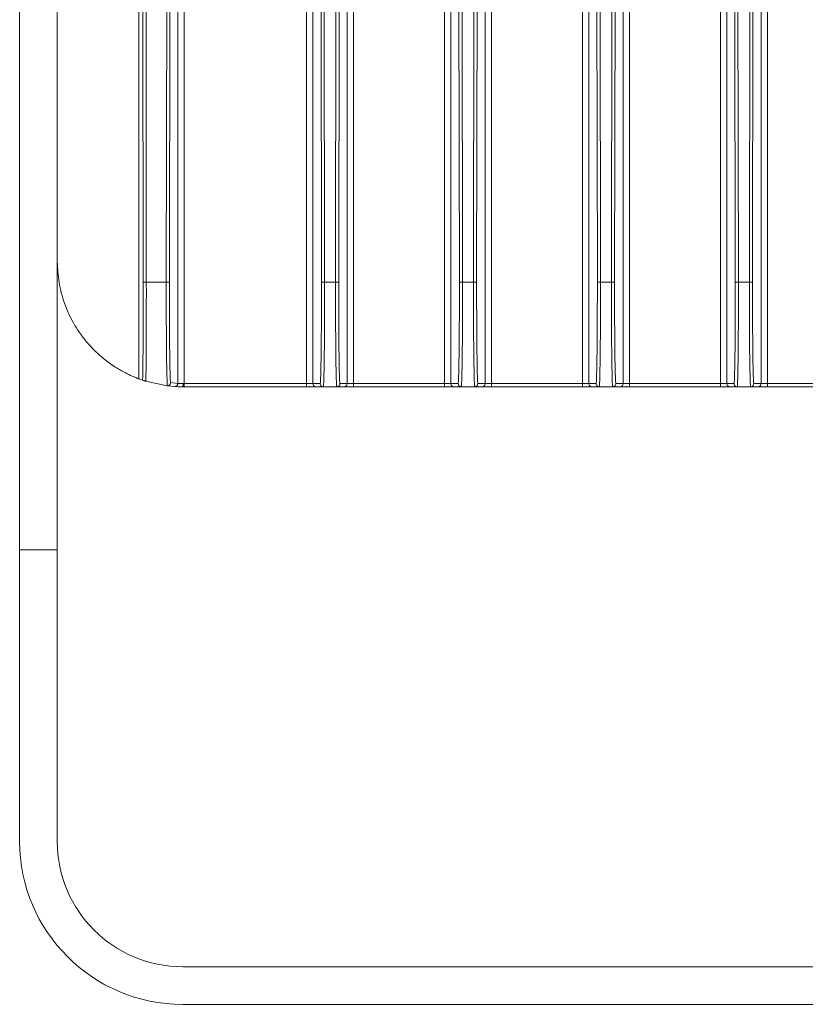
# Model space of a CAD drawing. Header units: millimetres. Extents: x -806 to 2023, y 502 to 1658.
# Tile 30 of 48: x 1388 to 1513, y 930 to 1087. Entities that reach past the tile are written whole.
import ezdxf

# ---------------------------------------------------------------- set-up
doc = ezdxf.new("R2010")
doc.units = ezdxf.units.MM

# ---------------------------------------------------------------- blocks, each defined once
blk = doc.blocks.new('Drawing View13')
at = {"color": 7, "linetype": 'Continuous', "lineweight": 18}
for p, q in [((51.8, 133.83), (51.8, -79.61)), ((52.8, 133.79), (52.8, -79.61)), ((58.27, -79.61), (58.27, 133.79)), ((59.27, 133.83), (59.27, -79.61)), ((73.8, -79.61), (73.8, 133.83)), ((74.8, 133.79), (74.8, -79.61)), ((80.27, -79.61), (80.27, 133.79)), ((81.27, 133.83), (81.27, -79.61)), ((95.8, -79.61), (95.8, 133.83)), ((96.8, 133.79), (96.8, -79.61)), ((102.27, -79.61), (102.27, 133.79)), ((103.27, 133.83), (103.27, -79.61)), ((117.8, -79.61), (117.8, 133.83)), ((118.8, 133.79), (118.8, -79.61)), ((124.27, -79.61), (124.27, 133.79)), ((125.27, 133.83), (125.27, -79.61)), ((32.27, -79.61), (32.27, 34.89)), ((31.27, 25.92), (31.27, -79.56)), ((6.03, 13.09), (6.03, -106.11)), ((12.03, -106.11), (12.03, 13.09)), ((25.03, -4.45), (25.03, -78.84)), ((25.73, -63.46), (25.69, -18.39)), ((26.23, -63.41), (26.19, -18.33)), ((29.48, -18.33), (29.41, -63.41)), ((29.91, -63.46), (29.98, -18.39)), ((54.16, -63.46), (54.09, -18.39)), ((54.66, -63.41), (54.59, -18.33)), ((56.48, -18.33), (56.41, -63.41)), ((56.98, -18.39), (56.91, -63.46)), ((76.16, -63.46), (76.09, -18.39)), ((76.66, -63.41), (76.59, -18.33)), ((78.48, -18.33), (78.41, -63.41)), ((78.98, -18.39), (78.91, -63.46)), ((98.16, -63.46), (98.09, -18.39)), ((98.66, -63.41), (98.59, -18.33)), ((100.48, -18.33), (100.41, -63.41)), ((100.98, -18.39), (100.91, -63.46)), ((120.16, -63.46), (120.09, -18.39)), ((120.66, -63.41), (120.59, -18.33)), ((122.48, -18.33), (122.41, -63.41)), ((122.98, -18.39), (122.91, -63.46)), ((29.41, -63.41), (26.23, -63.41)), ((26.23, -63.41), (26.24, -65.11)), ((29.41, -63.41), (29.41, -65.11)), ((56.41, -63.41), (54.66, -63.41)), ((54.66, -63.41), (54.66, -65.11)), ((56.41, -63.41), (56.41, -65.11)), ((78.41, -63.41), (76.66, -63.41)), ((76.66, -63.41), (76.66, -65.11)), ((78.41, -63.41), (78.41, -65.11)), ((100.41, -63.41), (98.66, -63.41)), ((98.66, -63.41), (98.66, -65.11)), ((100.41, -63.41), (100.41, -65.11)), ((122.41, -63.41), (120.66, -63.41)), ((120.66, -63.41), (120.66, -65.11)), ((122.41, -63.41), (122.41, -65.11)), ((25.03, -78.84), (25.64, -79.06)), ((26.15, -79.22), (29.55, -79.95)), ((30.74, -80.06), (29.55, -79.95)), ((31.27, -79.56), (30.08, -79.45)), ((32.27, -79.61), (32.11, -79.61)), ((51.8, -79.61), (32.27, -79.61)), ((53.96, -79.61), (52.8, -79.61)), ((53.96, -79.61), (53.96, -79.58)), ((57.11, -79.58), (57.11, -79.61)), ((58.27, -79.61), (57.11, -79.61)), ((73.8, -79.61), (59.27, -79.61)), ((75.96, -79.61), (74.8, -79.61)), ((75.96, -79.61), (75.96, -79.58)), ((79.11, -79.58), (79.11, -79.61)), ((80.27, -79.61), (79.11, -79.61)), ((95.8, -79.61), (81.27, -79.61)), ((97.96, -79.61), (96.8, -79.61)), ((97.96, -79.61), (97.96, -79.58)), ((101.11, -79.58), (101.11, -79.61)), ((102.27, -79.61), (101.11, -79.61)), ((117.8, -79.61), (103.27, -79.61)), ((119.96, -79.61), (118.8, -79.61)), ((119.96, -79.61), (119.96, -79.58)), ((123.11, -79.58), (123.11, -79.61)), ((124.27, -79.61), (123.11, -79.61)), ((135.03, -79.61), (125.27, -79.61)), ((32.27, -80.11), (32.03, -80.11)), ((51.8, -80.11), (32.27, -80.11)), ((54.46, -80.11), (53.3, -80.11)), ((54.46, -80.11), (56.61, -80.11)), ((57.77, -80.11), (56.61, -80.11)), ((73.8, -80.11), (59.27, -80.11)), ((76.46, -80.11), (75.3, -80.11)), ((76.46, -80.11), (78.61, -80.11)), ((79.77, -80.11), (78.61, -80.11)), ((95.8, -80.11), (81.27, -80.11)), ((98.46, -80.11), (97.3, -80.11)), ((98.46, -80.11), (100.61, -80.11)), ((101.77, -80.11), (100.61, -80.11)), ((117.8, -80.11), (103.27, -80.11)), ((120.46, -80.11), (119.3, -80.11)), ((120.46, -80.11), (122.61, -80.11)), ((123.77, -80.11), (122.61, -80.11)), ((135.23, -80.11), (125.27, -80.11)), ((6.03, -106.11), (6.03, -152.61)), ((6.03, -106.11), (12.03, -106.11)), ((12.03, -152.61), (12.03, -106.11)), ((32.03, -172.61), (607.03, -172.61)), ((32.03, -178.61), (607.03, -178.61))]:
    blk.add_line(p, q, dxfattribs=at)
for radius in [26, 20]:
    blk.add_arc((32.03, -152.61), radius, 180, 270, dxfattribs=at)
for points, knots in [([(25.03, -78.84), (24.99, -78.83), (24.91, -78.79), (24.25, -78.53), (23.26, -78.09), (22.14, -77.5), (21.08, -76.85), (20.15, -76.2), (19.23, -75.48), (18.33, -74.69), (17.48, -73.84), (16.56, -72.8), (15.59, -71.53), (14.64, -70.03), (13.83, -68.44), (13.17, -66.83), (12.66, -65.17), (12.17, -62.97), (12.09, -61.24), (12.03, -60.11)], [0, 0, 0, 0, 0.104613, 0.208393, 0.308213, 0.398409, 0.453063, 0.505157, 0.554501, 0.596437, 0.637081, 0.676601, 0.726538, 0.774573, 0.816418, 0.857097, 0.894195, 0.930691, 1, 1, 1, 1]), ([(25.64, -79.06), (25.65, -78.78), (25.66, -78.24), (25.68, -76.89), (25.7, -75.22), (25.71, -73.22), (25.73, -70.98), (25.73, -68.55), (25.74, -66.01), (25.74, -64.31), (25.73, -63.46)], [0, 0, 0, 0, 0.125, 0.25, 0.375, 0.5, 0.625, 0.75, 0.875, 1, 1, 1, 1]), ([(30.08, -79.45), (30.07, -79.26), (30.04, -78.89), (30.01, -77.68), (29.98, -76.04), (29.95, -74), (29.93, -71.62), (29.91, -69.01), (29.91, -66.25), (29.91, -64.39), (29.91, -63.46)], [0, 0, 0, 0, 0.124996, 0.249992, 0.37499, 0.49999, 0.62499, 0.749992, 0.874996, 1, 1, 1, 1]), ([(53.96, -79.58), (53.98, -79.52), (54, -79.4), (54.04, -78.43), (54.08, -76.9), (54.11, -74.83), (54.14, -72.34), (54.15, -69.53), (54.16, -66.52), (54.16, -64.48), (54.16, -63.46)], [0, 0, 0, 0, 0.115916, 0.242214, 0.368512, 0.494809, 0.621107, 0.747405, 0.873702, 1, 1, 1, 1]), ([(56.91, -63.46), (56.91, -64.48), (56.91, -66.52), (56.92, -69.53), (56.93, -72.34), (56.96, -74.83), (56.99, -76.9), (57.03, -78.43), (57.07, -79.4), (57.09, -79.52), (57.11, -79.58)], [0, 0, 0, 0, 0.126272, 0.252545, 0.378817, 0.50509, 0.631363, 0.757636, 0.883909, 1, 1, 1, 1]), ([(75.96, -79.58), (75.98, -79.52), (76, -79.4), (76.04, -78.43), (76.08, -76.9), (76.11, -74.83), (76.14, -72.34), (76.15, -69.53), (76.16, -66.52), (76.16, -64.48), (76.16, -63.46)], [0, 0, 0, 0, 0.115951, 0.242244, 0.368537, 0.49483, 0.621122, 0.747415, 0.873707, 1, 1, 1, 1]), ([(78.91, -63.46), (78.91, -64.48), (78.91, -66.52), (78.92, -69.53), (78.93, -72.34), (78.96, -74.83), (78.99, -76.9), (79.03, -78.43), (79.07, -79.4), (79.09, -79.52), (79.11, -79.58)], [0, 0, 0, 0, 0.126272, 0.252545, 0.378817, 0.50509, 0.631363, 0.757636, 0.883909, 1, 1, 1, 1]), ([(97.96, -79.58), (97.98, -79.52), (98, -79.4), (98.04, -78.43), (98.08, -76.9), (98.11, -74.83), (98.14, -72.34), (98.15, -69.53), (98.16, -66.52), (98.16, -64.48), (98.16, -63.46)], [0, 0, 0, 0, 0.115951, 0.242244, 0.368537, 0.49483, 0.621122, 0.747415, 0.873707, 1, 1, 1, 1]), ([(100.91, -63.46), (100.9, -63.46), (100.88, -63.44), (100.77, -63.42), (100.6, -63.41), (100.47, -63.41), (100.41, -63.41)], [0, 0, 0, 0, 0.25, 0.5, 0.75, 1, 1, 1, 1]), ([(100.91, -63.46), (100.91, -64.48), (100.91, -66.52), (100.92, -69.53), (100.93, -72.34), (100.96, -74.83), (100.99, -76.9), (101.03, -78.43), (101.07, -79.4), (101.09, -79.52), (101.11, -79.58)], [0, 0, 0, 0, 0.126274, 0.252548, 0.378822, 0.505096, 0.63137, 0.757644, 0.883919, 1, 1, 1, 1]), ([(119.96, -79.58), (119.98, -79.52), (120, -79.4), (120.04, -78.43), (120.08, -76.9), (120.11, -74.83), (120.14, -72.34), (120.15, -69.53), (120.16, -66.52), (120.16, -64.48), (120.16, -63.46)], [0, 0, 0, 0, 0.115916, 0.242214, 0.368512, 0.494809, 0.621107, 0.747405, 0.873702, 1, 1, 1, 1]), ([(122.91, -63.46), (122.91, -64.48), (122.91, -66.52), (122.92, -69.53), (122.93, -72.34), (122.96, -74.83), (122.99, -76.9), (123.03, -78.43), (123.07, -79.4), (123.09, -79.52), (123.11, -79.58)], [0, 0, 0, 0, 0.126272, 0.252545, 0.378817, 0.50509, 0.631363, 0.757636, 0.883909, 1, 1, 1, 1]), ([(26.15, -79.22), (26.16, -78.93), (26.17, -78.35), (26.19, -77.07), (26.2, -75.55), (26.21, -73.77), (26.22, -71.79), (26.23, -69.65), (26.23, -67.4), (26.23, -65.87), (26.24, -65.11)], [0, 0, 0, 0, 0.125, 0.25, 0.375, 0.5, 0.625, 0.75, 0.875, 1, 1, 1, 1]), ([(29.55, -79.95), (29.55, -79.85), (29.55, -79.64), (29.54, -79.06), (29.52, -78.28), (29.49, -77.28), (29.47, -76.14), (29.45, -74.66), (29.44, -72.72), (29.42, -70.24), (29.41, -67.68), (29.41, -65.96), (29.41, -65.11)], [0, 0, 0, 0, 0.082906, 0.165975, 0.249208, 0.34227, 0.425683, 0.499441, 0.630652, 0.757816, 0.880932, 1, 1, 1, 1]), ([(54.46, -80.11), (54.48, -80.02), (54.51, -79.85), (54.55, -78.57), (54.59, -76.78), (54.62, -74.59), (54.64, -72.2), (54.65, -69.76), (54.66, -67.39), (54.66, -65.84), (54.66, -65.11)], [0, 0, 0, 0, 0.155727, 0.302687, 0.440875, 0.570283, 0.690905, 0.802735, 0.905768, 1, 1, 1, 1]), ([(56.41, -65.11), (56.41, -65.86), (56.41, -67.43), (56.42, -69.82), (56.43, -72.27), (56.45, -74.65), (56.48, -76.82), (56.52, -78.6), (56.56, -79.86), (56.59, -80.02), (56.61, -80.11)], [0, 0, 0, 0, 0.095765, 0.199893, 0.312379, 0.433219, 0.562406, 0.699936, 0.845803, 1, 1, 1, 1]), ([(76.46, -80.11), (76.48, -80.02), (76.51, -79.85), (76.55, -78.59), (76.59, -76.81), (76.62, -74.62), (76.64, -72.24), (76.65, -69.8), (76.66, -67.41), (76.66, -65.85), (76.66, -65.11)], [0, 0, 0, 0, 0.154842, 0.30117, 0.438978, 0.568258, 0.689006, 0.801215, 0.904882, 1, 1, 1, 1]), ([(78.41, -65.11), (78.41, -65.86), (78.41, -67.43), (78.42, -69.82), (78.43, -72.27), (78.45, -74.65), (78.48, -76.82), (78.52, -78.6), (78.56, -79.86), (78.59, -80.02), (78.61, -80.11)], [0, 0, 0, 0, 0.095765, 0.199893, 0.312379, 0.433219, 0.562406, 0.699936, 0.845803, 1, 1, 1, 1]), ([(98.46, -80.11), (98.48, -80.02), (98.51, -79.85), (98.55, -78.59), (98.59, -76.81), (98.62, -74.62), (98.64, -72.24), (98.65, -69.8), (98.66, -67.41), (98.66, -65.85), (98.66, -65.11)], [0, 0, 0, 0, 0.154842, 0.30117, 0.438978, 0.568258, 0.689006, 0.801215, 0.904882, 1, 1, 1, 1]), ([(100.41, -65.11), (100.41, -65.85), (100.41, -67.41), (100.42, -69.79), (100.43, -72.23), (100.45, -74.62), (100.48, -76.8), (100.52, -78.59), (100.56, -79.85), (100.59, -80.02), (100.61, -80.11)], [0, 0, 0, 0, 0.094978, 0.198544, 0.310693, 0.431421, 0.560722, 0.698589, 0.845018, 1, 1, 1, 1]), ([(120.46, -80.11), (120.48, -80.02), (120.51, -79.85), (120.55, -78.57), (120.59, -76.78), (120.62, -74.59), (120.64, -72.2), (120.65, -69.76), (120.66, -67.39), (120.66, -65.84), (120.66, -65.11)], [0, 0, 0, 0, 0.155727, 0.302687, 0.440875, 0.570283, 0.690905, 0.802735, 0.905768, 1, 1, 1, 1]), ([(122.41, -65.11), (122.41, -65.86), (122.41, -67.43), (122.42, -69.82), (122.43, -72.27), (122.45, -74.65), (122.48, -76.82), (122.52, -78.6), (122.56, -79.86), (122.59, -80.02), (122.61, -80.11)], [0, 0, 0, 0, 0.095765, 0.199893, 0.312379, 0.433219, 0.562406, 0.699936, 0.845803, 1, 1, 1, 1]), ([(26.15, -79.22), (26.13, -79.21), (26.1, -79.2), (26.04, -79.19), (25.99, -79.17), (25.93, -79.15), (25.88, -79.14), (25.82, -79.12), (25.66, -79.06), (25.65, -79.06), (25.64, -79.06)], [0, 0, 0, 0, 0.047334, 0.088247, 0.126082, 0.164982, 0.206163, 0.252521, 0.367549, 1, 1, 1, 1]), ([(29.55, -79.95), (29.62, -79.95), (29.72, -79.94), (29.84, -79.88), (29.9, -79.84), (29.95, -79.79), (30.01, -79.72), (30.07, -79.6), (30.08, -79.5), (30.08, -79.45)], [0, 0, 0, 0, 0.238843, 0.36533, 0.496199, 0.512828, 0.642273, 0.794828, 1, 1, 1, 1]), ([(32.03, -80.11), (31.87, -80.1), (31.53, -80.1), (31.11, -80.09), (30.8, -80.07), (30.76, -80.06), (30.74, -80.06)], [0, 0, 0, 0, 0.243214, 0.491281, 0.745394, 1, 1, 1, 1]), ([(32.11, -79.61), (32.02, -79.6), (31.86, -79.6), (31.66, -79.59), (31.48, -79.58), (31.31, -79.57), (31.28, -79.57), (31.27, -79.56)], [0, 0, 0, 0, 0.211205, 0.345765, 0.499422, 0.749519, 1, 1, 1, 1]), ([(53.96, -79.61), (53.97, -79.67), (53.98, -79.8), (54.1, -79.97), (54.26, -80.08), (54.39, -80.1), (54.46, -80.11)], [0, 0, 0, 0, 0.25, 0.5, 0.75, 1, 1, 1, 1]), ([(119.96, -79.61), (119.97, -79.67), (119.98, -79.8), (120.1, -79.97), (120.26, -80.08), (120.39, -80.1), (120.46, -80.11)], [0, 0, 0, 0, 0.25, 0.5, 0.75, 1, 1, 1, 1])]:
    blk.add_open_spline(points, degree=3, knots=knots, dxfattribs=at)
for points in [[(26.23, -63.41), (26.17, -63.41), (26.04, -63.41), (25.87, -63.42), (25.76, -63.44), (25.74, -63.46), (25.73, -63.46)], [(29.91, -63.46), (29.9, -63.46), (29.88, -63.44), (29.77, -63.42), (29.6, -63.41), (29.47, -63.41), (29.41, -63.41)], [(54.16, -63.46), (54.17, -63.46), (54.18, -63.44), (54.3, -63.42), (54.47, -63.41), (54.59, -63.41), (54.66, -63.41)], [(56.91, -63.46), (56.9, -63.46), (56.89, -63.44), (56.77, -63.42), (56.6, -63.41), (56.47, -63.41), (56.41, -63.41)], [(76.16, -63.46), (76.17, -63.46), (76.18, -63.44), (76.3, -63.42), (76.47, -63.41), (76.59, -63.41), (76.66, -63.41)], [(78.91, -63.46), (78.9, -63.46), (78.89, -63.44), (78.77, -63.42), (78.6, -63.41), (78.47, -63.41), (78.41, -63.41)], [(98.16, -63.46), (98.17, -63.46), (98.18, -63.44), (98.3, -63.42), (98.47, -63.41), (98.59, -63.41), (98.66, -63.41)], [(120.16, -63.46), (120.17, -63.46), (120.18, -63.44), (120.3, -63.42), (120.47, -63.41), (120.59, -63.41), (120.66, -63.41)], [(122.91, -63.46), (122.9, -63.46), (122.89, -63.44), (122.77, -63.42), (122.6, -63.41), (122.47, -63.41), (122.41, -63.41)], [(31.27, -79.56), (31.27, -79.6), (31.27, -79.67), (31.23, -79.76), (31.18, -79.86), (31.12, -79.93), (31.03, -80), (30.94, -80.04), (30.84, -80.07), (30.77, -80.07), (30.74, -80.07)], [(32.03, -80.11), (32.05, -80.1), (32.07, -80.08), (32.09, -79.97), (32.11, -79.8), (32.11, -79.67), (32.11, -79.61)], [(32.27, -80.11), (32.27, -80.1), (32.27, -80.08), (32.27, -79.97), (32.27, -79.8), (32.27, -79.67), (32.27, -79.61)], [(52.8, -79.61), (52.78, -79.61), (52.75, -79.61), (52.52, -79.61), (52.19, -79.61), (51.93, -79.61), (51.8, -79.61)], [(51.8, -80.11), (51.8, -80.1), (51.8, -80.08), (51.8, -79.97), (51.8, -79.8), (51.8, -79.67), (51.8, -79.61)], [(53.3, -80.11), (53.23, -80.1), (53.1, -80.08), (52.94, -79.97), (52.82, -79.8), (52.81, -79.67), (52.8, -79.61)], [(56.61, -80.11), (56.68, -80.1), (56.81, -80.08), (56.97, -79.97), (57.09, -79.8), (57.1, -79.67), (57.11, -79.61)], [(57.77, -80.11), (57.84, -80.1), (57.97, -80.08), (58.13, -79.97), (58.25, -79.8), (58.26, -79.67), (58.27, -79.61)], [(59.27, -79.61), (59.14, -79.61), (58.88, -79.61), (58.55, -79.61), (58.32, -79.61), (58.29, -79.61), (58.27, -79.61)], [(59.27, -80.11), (59.27, -80.1), (59.27, -80.08), (59.27, -79.97), (59.27, -79.8), (59.27, -79.67), (59.27, -79.61)], [(74.8, -79.61), (74.78, -79.61), (74.75, -79.61), (74.52, -79.61), (74.19, -79.61), (73.93, -79.61), (73.8, -79.61)], [(73.8, -80.11), (73.8, -80.1), (73.8, -80.08), (73.8, -79.97), (73.8, -79.8), (73.8, -79.67), (73.8, -79.61)], [(75.3, -80.11), (75.23, -80.1), (75.1, -80.08), (74.94, -79.97), (74.82, -79.8), (74.81, -79.67), (74.8, -79.61)], [(75.96, -79.61), (75.97, -79.67), (75.98, -79.8), (76.1, -79.97), (76.26, -80.08), (76.39, -80.1), (76.46, -80.11)], [(78.61, -80.11), (78.68, -80.1), (78.81, -80.08), (78.97, -79.97), (79.09, -79.8), (79.1, -79.67), (79.11, -79.61)], [(79.77, -80.11), (79.84, -80.1), (79.97, -80.08), (80.13, -79.97), (80.25, -79.8), (80.26, -79.67), (80.27, -79.61)], [(81.27, -79.61), (81.14, -79.61), (80.88, -79.61), (80.55, -79.61), (80.32, -79.61), (80.29, -79.61), (80.27, -79.61)], [(81.27, -80.11), (81.27, -80.1), (81.27, -80.08), (81.27, -79.97), (81.27, -79.8), (81.27, -79.67), (81.27, -79.61)], [(96.8, -79.61), (96.78, -79.61), (96.75, -79.61), (96.52, -79.61), (96.19, -79.61), (95.93, -79.61), (95.8, -79.61)], [(95.8, -80.11), (95.8, -80.1), (95.8, -80.08), (95.8, -79.97), (95.8, -79.8), (95.8, -79.67), (95.8, -79.61)], [(97.3, -80.11), (97.23, -80.1), (97.1, -80.08), (96.94, -79.97), (96.82, -79.8), (96.81, -79.67), (96.8, -79.61)], [(97.96, -79.61), (97.97, -79.67), (97.98, -79.8), (98.1, -79.97), (98.26, -80.08), (98.39, -80.1), (98.46, -80.11)], [(100.61, -80.11), (100.68, -80.1), (100.81, -80.08), (100.97, -79.97), (101.09, -79.8), (101.1, -79.67), (101.11, -79.61)], [(101.77, -80.11), (101.84, -80.1), (101.97, -80.08), (102.13, -79.97), (102.25, -79.8), (102.26, -79.67), (102.27, -79.61)], [(103.27, -79.61), (103.14, -79.61), (102.88, -79.61), (102.55, -79.61), (102.32, -79.61), (102.29, -79.61), (102.27, -79.61)], [(103.27, -80.11), (103.27, -80.1), (103.27, -80.08), (103.27, -79.97), (103.27, -79.8), (103.27, -79.67), (103.27, -79.61)], [(118.8, -79.61), (118.78, -79.61), (118.75, -79.61), (118.52, -79.61), (118.19, -79.61), (117.93, -79.61), (117.8, -79.61)], [(117.8, -80.11), (117.8, -80.1), (117.8, -80.08), (117.8, -79.97), (117.8, -79.8), (117.8, -79.67), (117.8, -79.61)], [(119.3, -80.11), (119.23, -80.1), (119.1, -80.08), (118.94, -79.97), (118.82, -79.8), (118.81, -79.67), (118.8, -79.61)], [(122.61, -80.11), (122.68, -80.1), (122.81, -80.08), (122.97, -79.97), (123.09, -79.8), (123.1, -79.67), (123.11, -79.61)], [(123.77, -80.11), (123.84, -80.1), (123.97, -80.08), (124.13, -79.97), (124.25, -79.8), (124.26, -79.67), (124.27, -79.61)], [(125.27, -79.61), (125.14, -79.61), (124.88, -79.61), (124.55, -79.61), (124.32, -79.61), (124.29, -79.61), (124.27, -79.61)], [(125.27, -80.11), (125.27, -80.1), (125.27, -80.08), (125.27, -79.97), (125.27, -79.8), (125.27, -79.67), (125.27, -79.61)], [(53.3, -80.11), (53.27, -80.11), (53.22, -80.11), (52.88, -80.11), (52.38, -80.11), (51.99, -80.11), (51.8, -80.11)], [(59.27, -80.11), (59.08, -80.11), (58.69, -80.11), (58.19, -80.11), (57.85, -80.11), (57.8, -80.11), (57.77, -80.11)], [(75.3, -80.11), (75.27, -80.11), (75.22, -80.11), (74.88, -80.11), (74.38, -80.11), (73.99, -80.11), (73.8, -80.11)], [(81.27, -80.11), (81.08, -80.11), (80.69, -80.11), (80.19, -80.11), (79.85, -80.11), (79.8, -80.11), (79.77, -80.11)], [(97.3, -80.11), (97.27, -80.11), (97.22, -80.11), (96.88, -80.11), (96.38, -80.11), (95.99, -80.11), (95.8, -80.11)], [(103.27, -80.11), (103.08, -80.11), (102.69, -80.11), (102.19, -80.11), (101.85, -80.11), (101.8, -80.11), (101.77, -80.11)], [(119.3, -80.11), (119.27, -80.11), (119.22, -80.11), (118.88, -80.11), (118.38, -80.11), (117.99, -80.11), (117.8, -80.11)], [(125.27, -80.11), (125.08, -80.11), (124.69, -80.11), (124.19, -80.11), (123.85, -80.11), (123.8, -80.11), (123.77, -80.11)]]:
    blk.add_open_spline(points, degree=3, dxfattribs=at)

msp = doc.modelspace()

# ---------------------------------------------------------------- block references
at = {"color": 7, "linetype": 'Continuous', "lineweight": 18}
msp.add_blockref('Drawing View13', (1381.85, 1108.51), dxfattribs=at)

doc.saveas('drawing.dxf')
